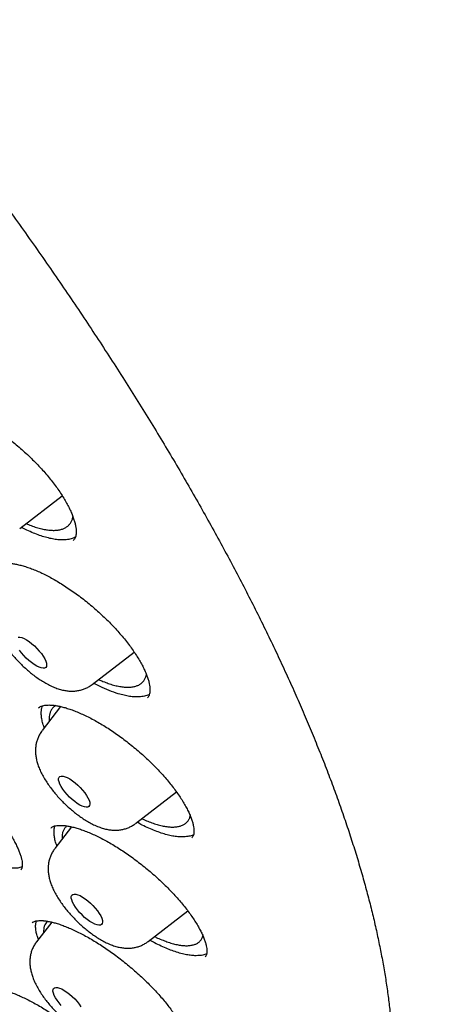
# Model space of a CAD drawing. Header units: millimetres. Extents: x 8 to 806, y 12 to 1720.
# Tile 29 of 128: x 634 to 642, y 630 to 649. Entities that reach past the tile are written whole.
import ezdxf

# ---------------------------------------------------------------- set-up
doc = ezdxf.new("R2010")
doc.units = ezdxf.units.MM

msp = doc.modelspace()

# ---------------------------------------------------------------- linework, layer by layer
at = {"color": 7, "linetype": 'Continuous', "lineweight": 30}
for p, q in [((633.738, 639.309), (634.55, 639.935)), ((635.122, 636.326), (635.924, 636.945)), ((634.518, 635.905), (634.165, 635.444)), ((635.948, 633.667), (636.732, 634.272)), ((634.726, 633.605), (634.407, 633.188)), ((636.19, 631.41), (636.948, 631.996)), ((634.348, 631.782), (634.057, 631.403))]:
    msp.add_line(p, q, dxfattribs=at)
at = {"color": 7, "linetype": 'Continuous', "lineweight": 30, "flags": 128}
for points in [[(633.706, 637.234), (633.738, 637.233), (633.776, 637.223), (633.82, 637.205), (633.867, 637.179), (633.917, 637.146), (633.967, 637.107), (634.018, 637.064), (634.066, 637.016), (634.111, 636.966), (634.152, 636.916), (634.187, 636.866), (634.215, 636.818), (634.236, 636.773)], [(634.236, 636.773), (634.248, 636.733), (634.252, 636.699), (634.248, 636.672), (634.234, 636.652), (634.213, 636.641), (634.185, 636.638), (634.149, 636.644), (634.108, 636.658), (634.063, 636.68), (634.014, 636.709), (633.964, 636.745), (633.913, 636.787), (633.863, 636.833), (633.816, 636.881), (633.773, 636.932), (633.735, 636.982)], [(635.074, 634.073), (635.078, 634.039), (635.073, 634.012), (635.06, 633.992), (635.038, 633.981), (635.009, 633.978), (634.974, 633.984), (634.933, 633.999), (634.887, 634.021), (634.838, 634.05), (634.788, 634.087), (634.737, 634.128), (634.688, 634.174), (634.641, 634.223), (634.598, 634.273), (634.56, 634.324), (634.529, 634.373), (634.504, 634.419), (634.488, 634.462), (634.48, 634.499), (634.481, 634.529), (634.49, 634.552), (634.507, 634.568), (634.532, 634.575), (634.565, 634.573), (634.603, 634.563), (634.647, 634.545), (634.694, 634.519), (634.744, 634.486), (634.795, 634.447), (634.845, 634.403), (634.893, 634.355), (634.938, 634.305), (634.979, 634.255), (635.013, 634.205), (635.041, 634.157), (635.062, 634.112), (635.074, 634.073)], [(635.32, 631.781), (635.315, 631.755), (635.301, 631.735), (635.279, 631.724), (635.25, 631.722), (635.215, 631.728), (635.173, 631.743), (635.128, 631.765), (635.079, 631.795), (635.028, 631.831), (634.978, 631.873), (634.928, 631.919), (634.881, 631.968), (634.839, 632.019), (634.801, 632.069), (634.77, 632.118), (634.746, 632.164), (634.73, 632.206), (634.722, 632.243), (634.723, 632.274), (634.732, 632.297), (634.75, 632.312), (634.775, 632.319), (634.808, 632.317), (634.846, 632.306), (634.89, 632.288), (634.937, 632.261), (634.987, 632.228), (635.038, 632.189), (635.088, 632.145), (635.136, 632.097), (635.181, 632.048), (635.222, 631.997), (635.256, 631.947), (635.284, 631.899), (635.304, 631.855), (635.316, 631.815), (635.32, 631.781)], [(634.531, 630.185), (634.488, 630.235), (634.451, 630.286), (634.42, 630.335), (634.396, 630.381), (634.38, 630.423), (634.373, 630.46), (634.374, 630.49), (634.383, 630.513), (634.401, 630.528), (634.427, 630.534), (634.459, 630.532), (634.498, 630.521), (634.542, 630.503), (634.589, 630.476), (634.639, 630.443), (634.69, 630.403), (634.74, 630.359), (634.789, 630.312), (634.833, 630.262), (634.874, 630.211), (634.908, 630.161)]]:
    msp.add_lwpolyline(points, dxfattribs=at)
at = {"color": 7, "linetype": 'Continuous', "lineweight": 30}
for points, knots in [([(592.506, 673.894), (592.472, 673.862), (592.409, 673.801), (592.328, 673.719), (592.263, 673.65), (592.214, 673.597), (592.169, 673.548), (592.126, 673.498), (592.079, 673.444), (592.03, 673.386), (591.977, 673.32), (591.923, 673.252), (591.872, 673.186), (591.827, 673.125), (591.779, 673.058), (591.723, 672.978), (591.659, 672.883), (591.592, 672.778), (591.525, 672.666), (591.458, 672.551), (591.396, 672.436), (591.338, 672.322), (591.284, 672.211), (591.234, 672.104), (591.19, 672.002), (591.15, 671.907), (591.115, 671.818), (591.082, 671.731), (591.05, 671.642), (591.017, 671.544), (590.982, 671.438), (590.948, 671.324), (590.912, 671.2), (590.878, 671.07), (590.846, 670.938), (590.818, 670.808), (590.793, 670.684), (590.771, 670.565), (590.753, 670.458), (590.737, 670.36), (590.724, 670.268), (590.712, 670.172), (590.699, 670.06), (590.685, 669.932), (590.673, 669.792), (590.663, 669.648), (590.653, 669.451), (590.645, 669.202), (590.645, 668.903), (590.653, 668.612), (590.669, 668.322), (590.69, 668.049), (590.715, 667.791), (590.743, 667.55), (590.776, 667.304), (590.815, 667.043), (590.86, 666.782), (590.907, 666.527), (590.955, 666.291), (591.004, 666.064), (591.053, 665.848), (591.101, 665.645), (591.149, 665.455), (591.195, 665.278), (591.243, 665.103), (591.294, 664.917), (591.349, 664.726), (591.407, 664.532), (591.467, 664.338), (591.531, 664.134), (591.6, 663.923), (591.693, 663.649), (591.813, 663.306), (591.929, 662.989), (592.016, 662.76), (592.066, 662.63), (592.113, 662.509), (592.155, 662.403), (592.192, 662.311), (592.223, 662.234), (592.248, 662.172), (592.267, 662.125), (592.282, 662.087), (592.3, 662.044), (592.327, 661.979), (592.365, 661.887), (592.418, 661.76), (592.483, 661.606), (592.557, 661.434), (592.633, 661.26), (592.709, 661.089), (592.785, 660.92), (592.875, 660.722), (592.979, 660.496), (593.099, 660.242), (593.233, 659.963), (593.388, 659.647), (593.568, 659.287), (593.765, 658.903), (593.98, 658.492), (594.173, 658.134), (594.335, 657.836), (594.461, 657.61), (594.585, 657.388), (594.703, 657.18), (594.813, 656.988), (594.914, 656.814), (595.005, 656.657), (595.09, 656.512), (595.167, 656.382), (595.235, 656.267), (595.29, 656.174), (595.335, 656.099), (595.375, 656.034), (595.415, 655.966), (595.472, 655.872), (595.55, 655.744), (595.653, 655.575), (595.776, 655.376), (595.911, 655.158), (596.057, 654.926), (596.212, 654.683), (596.378, 654.423), (596.552, 654.155), (596.728, 653.886), (596.984, 653.499), (597.324, 652.994), (597.778, 652.334), (598.266, 651.643), (598.788, 650.922), (599.355, 650.157), (599.971, 649.347), (600.639, 648.491), (601.317, 647.644), (602.005, 646.806), (602.702, 645.977), (603.406, 645.159), (604.142, 644.323), (604.912, 643.47), (605.719, 642.597), (606.539, 641.731), (607.371, 640.873), (608.199, 640.04), (609.022, 639.231), (609.838, 638.447), (610.66, 637.674), (611.489, 636.912), (612.324, 636.162), (613.124, 635.461), (613.89, 634.803), (614.627, 634.184), (615.377, 633.567), (616.141, 632.953), (616.919, 632.342), (617.709, 631.736), (618.505, 631.14), (619.299, 630.561), (620.081, 630.006), (620.848, 629.475), (621.569, 628.991), (622.245, 628.548), (622.751, 628.224), (623.121, 627.993), (623.35, 627.85), (623.562, 627.72), (623.763, 627.597), (623.95, 627.484), (624.12, 627.382), (624.246, 627.307), (624.337, 627.253), (624.405, 627.213), (624.479, 627.169), (624.569, 627.117), (624.682, 627.051), (624.819, 626.971), (624.979, 626.879), (625.162, 626.775), (625.367, 626.659), (625.595, 626.531), (625.929, 626.347), (626.351, 626.119), (626.842, 625.86), (627.306, 625.623), (627.742, 625.407), (628.15, 625.209), (628.508, 625.041), (628.82, 624.898), (629.086, 624.778), (629.33, 624.671), (629.55, 624.576), (629.745, 624.493), (629.911, 624.424), (630.049, 624.367), (630.164, 624.319), (630.256, 624.283), (630.334, 624.251), (630.41, 624.221), (630.504, 624.184), (630.617, 624.14), (630.743, 624.091), (630.882, 624.038), (631.029, 623.983), (631.181, 623.927), (631.329, 623.874), (631.471, 623.823), (631.606, 623.776), (631.767, 623.721), (631.947, 623.66), (632.143, 623.596), (632.311, 623.542), (632.455, 623.497), (632.578, 623.46), (632.691, 623.426), (632.8, 623.394), (632.904, 623.364), (633.008, 623.334), (633.11, 623.306), (633.216, 623.277), (633.327, 623.247), (633.451, 623.215), (633.59, 623.179), (633.744, 623.141), (633.934, 623.096), (634.155, 623.046), (634.401, 622.994), (634.644, 622.946), (634.857, 622.908), (635.041, 622.877), (635.196, 622.852), (635.343, 622.831), (635.475, 622.812), (635.589, 622.798), (635.678, 622.787), (635.745, 622.779), (635.801, 622.773), (635.863, 622.766), (635.94, 622.758), (636.031, 622.75), (636.134, 622.74), (636.272, 622.729), (636.431, 622.719), (636.602, 622.71), (636.752, 622.704), (636.875, 622.701), (636.971, 622.699), (637.047, 622.699), (637.119, 622.698), (637.197, 622.699), (637.288, 622.7), (637.393, 622.702), (637.509, 622.706), (637.633, 622.712), (637.76, 622.72), (637.887, 622.729), (638.036, 622.742), (638.206, 622.76), (638.392, 622.785), (638.571, 622.812), (638.745, 622.843), (638.918, 622.878), (639.088, 622.917), (639.251, 622.958), (639.386, 622.996), (639.498, 623.029), (639.594, 623.06), (639.697, 623.094), (639.805, 623.133), (639.911, 623.173), (640.009, 623.212), (640.097, 623.249), (640.181, 623.285), (640.259, 623.321), (640.337, 623.358), (640.415, 623.396), (640.496, 623.438), (640.575, 623.48), (640.653, 623.523), (640.731, 623.568), (640.815, 623.618), (640.897, 623.669), (640.971, 623.716), (641.031, 623.757), (641.082, 623.791), (641.127, 623.823), (641.173, 623.856), (641.229, 623.897), (641.292, 623.944), (641.36, 623.997), (641.424, 624.048), (641.485, 624.099), (641.546, 624.15), (641.61, 624.206), (641.677, 624.266), (641.746, 624.331), (641.815, 624.397), (641.893, 624.475), (641.953, 624.537), (641.981, 624.567)], [0, 0, 0, 0, 0.002468, 0.004603, 0.006406, 0.007889, 0.009177, 0.01063, 0.011877, 0.013291, 0.015066, 0.016885, 0.018554, 0.020075, 0.021532, 0.023674, 0.026014, 0.02865, 0.031449, 0.034228, 0.037044, 0.039676, 0.042368, 0.044886, 0.047227, 0.049401, 0.051427, 0.053306, 0.055289, 0.05746, 0.059834, 0.062335, 0.064948, 0.067936, 0.070723, 0.073378, 0.076184, 0.078511, 0.080792, 0.082789, 0.0845, 0.08638, 0.08861, 0.091214, 0.094041, 0.096848, 0.099631, 0.105494, 0.111075, 0.116389, 0.121578, 0.126805, 0.13104, 0.135219, 0.139353, 0.143756, 0.14852, 0.152511, 0.156437, 0.160138, 0.163616, 0.166869, 0.169881, 0.172649, 0.17525, 0.178124, 0.18134, 0.184108, 0.187087, 0.190204, 0.193379, 0.196612, 0.202519, 0.208611, 0.210564, 0.2125, 0.214245, 0.215775, 0.217091, 0.218191, 0.219077, 0.219749, 0.220206, 0.220677, 0.221624, 0.222943, 0.224635, 0.226994, 0.229463, 0.231891, 0.23428, 0.23663, 0.238939, 0.242489, 0.24594, 0.249388, 0.253922, 0.258763, 0.26391, 0.269365, 0.275125, 0.278066, 0.281081, 0.284018, 0.286726, 0.289206, 0.291456, 0.293478, 0.29527, 0.297039, 0.298509, 0.299681, 0.300621, 0.30138, 0.302197, 0.303223, 0.304974, 0.307119, 0.309659, 0.312594, 0.315393, 0.318476, 0.321823, 0.325212, 0.328582, 0.331932, 0.339753, 0.347465, 0.356505, 0.365392, 0.374127, 0.384747, 0.395231, 0.405621, 0.415916, 0.426117, 0.436224, 0.446238, 0.457205, 0.468172, 0.479138, 0.490104, 0.50107, 0.511454, 0.521839, 0.532224, 0.542609, 0.552995, 0.563381, 0.572294, 0.581332, 0.590529, 0.599883, 0.609397, 0.619069, 0.6289, 0.638663, 0.648316, 0.657804, 0.667126, 0.675192, 0.68313, 0.686214, 0.689163, 0.691845, 0.694257, 0.696817, 0.698983, 0.700757, 0.701653, 0.702495, 0.703361, 0.704497, 0.705954, 0.707712, 0.70977, 0.712129, 0.714789, 0.71775, 0.721007, 0.727831, 0.734332, 0.74051, 0.746365, 0.751896, 0.757103, 0.761027, 0.764738, 0.768146, 0.771221, 0.773964, 0.776374, 0.778221, 0.779829, 0.781309, 0.782116, 0.783193, 0.784542, 0.786161, 0.788052, 0.790006, 0.792185, 0.794455, 0.796633, 0.79872, 0.800713, 0.802615, 0.80586, 0.808793, 0.811416, 0.813494, 0.815327, 0.81704, 0.818702, 0.820311, 0.821868, 0.823507, 0.825086, 0.826783, 0.828727, 0.830918, 0.833356, 0.83604, 0.840024, 0.844023, 0.848013, 0.851992, 0.85464, 0.857283, 0.859841, 0.862111, 0.864082, 0.865753, 0.866711, 0.867578, 0.868654, 0.86999, 0.871587, 0.873445, 0.875483, 0.878927, 0.882023, 0.88477, 0.887158, 0.888766, 0.890138, 0.891363, 0.8928, 0.894522, 0.896503, 0.898742, 0.901182, 0.903646, 0.90612, 0.908605, 0.912504, 0.916264, 0.919843, 0.923436, 0.927069, 0.930677, 0.934233, 0.937549, 0.939501, 0.941561, 0.943845, 0.946353, 0.948836, 0.951054, 0.953054, 0.954924, 0.956804, 0.958531, 0.960389, 0.962359, 0.964264, 0.966066, 0.967882, 0.969915, 0.972169, 0.973914, 0.97543, 0.9767, 0.977728, 0.978822, 0.980143, 0.981948, 0.983695, 0.985321, 0.986848, 0.988422, 0.990035, 0.991833, 0.993882, 0.996091, 0.998133, 1, 1, 1, 1]), ([(593.379, 671.669), (593.419, 671.705), (593.507, 671.782), (593.652, 671.893), (593.81, 672.003), (593.975, 672.106), (594.147, 672.202), (594.326, 672.291), (594.511, 672.373), (594.703, 672.447), (594.901, 672.514), (595.105, 672.574), (595.316, 672.627), (595.533, 672.673), (595.757, 672.711), (595.986, 672.742), (596.222, 672.766), (596.464, 672.783), (596.712, 672.793), (596.966, 672.795), (597.226, 672.79), (597.491, 672.778), (597.763, 672.759), (598.04, 672.732), (598.323, 672.699), (598.612, 672.658), (598.906, 672.609), (599.205, 672.554), (599.51, 672.491), (599.82, 672.421), (600.135, 672.344), (600.456, 672.259), (600.781, 672.168), (601.111, 672.069), (601.445, 671.963), (601.785, 671.85), (602.128, 671.73), (602.477, 671.603), (602.829, 671.468), (603.186, 671.327), (603.546, 671.179), (603.911, 671.024), (604.28, 670.862), (604.652, 670.693), (605.028, 670.518), (605.407, 670.336), (605.79, 670.147), (606.176, 669.951), (606.565, 669.749), (606.958, 669.541), (607.353, 669.326), (607.75, 669.104), (608.151, 668.877), (608.554, 668.643), (608.959, 668.403), (609.367, 668.157), (609.777, 667.905), (610.189, 667.647), (610.603, 667.383), (611.018, 667.113), (611.435, 666.838), (611.854, 666.557), (612.274, 666.271), (612.695, 665.979), (613.118, 665.681), (613.541, 665.379), (613.965, 665.071), (614.39, 664.758), (614.816, 664.441), (615.242, 664.118), (615.669, 663.791), (616.095, 663.459), (616.522, 663.122), (616.949, 662.781), (617.375, 662.435), (617.802, 662.085), (618.227, 661.731), (618.653, 661.373), (619.077, 661.011), (619.501, 660.645), (619.924, 660.276), (620.345, 659.902), (620.766, 659.526), (621.185, 659.145), (621.603, 658.762), (622.019, 658.375), (622.433, 657.986), (622.845, 657.593), (623.256, 657.198), (623.664, 656.8), (624.071, 656.399), (624.475, 655.996), (624.876, 655.591), (625.275, 655.183), (625.671, 654.773), (626.064, 654.362), (626.455, 653.948), (626.842, 653.533), (627.226, 653.116), (627.607, 652.698), (627.984, 652.279), (628.358, 651.858), (628.728, 651.436), (629.095, 651.013), (629.458, 650.59), (629.816, 650.166), (630.171, 649.741), (630.521, 649.316), (630.867, 648.89), (631.209, 648.465), (631.546, 648.039), (631.878, 647.613), (632.206, 647.188), (632.529, 646.763), (632.847, 646.339), (633.161, 645.915), (633.469, 645.492), (633.771, 645.069), (634.069, 644.648), (634.361, 644.228), (634.648, 643.809), (634.929, 643.392), (635.204, 642.976), (635.474, 642.561), (635.738, 642.149), (635.996, 641.738), (636.249, 641.33), (636.495, 640.923), (636.735, 640.519), (636.969, 640.117), (637.196, 639.718), (637.417, 639.321), (637.632, 638.927), (637.841, 638.537), (638.043, 638.149), (638.238, 637.764), (638.427, 637.382), (638.609, 637.004), (638.784, 636.63), (638.953, 636.259), (639.114, 635.891), (639.269, 635.528), (639.417, 635.168), (639.558, 634.813), (639.692, 634.462), (639.819, 634.115), (639.938, 633.772), (640.051, 633.434), (640.157, 633.101), (640.255, 632.772), (640.346, 632.448), (640.43, 632.129), (640.507, 631.816), (640.576, 631.507), (640.638, 631.203), (640.693, 630.905), (640.741, 630.613), (640.781, 630.325), (640.815, 630.044), (640.84, 629.768), (640.859, 629.498), (640.87, 629.233), (640.875, 628.975), (640.871, 628.722), (640.861, 628.476), (640.843, 628.236), (640.819, 628.002), (640.787, 627.774), (640.748, 627.552), (640.702, 627.337), (640.648, 627.128), (640.588, 626.925), (640.52, 626.729), (640.445, 626.539), (640.364, 626.356), (640.274, 626.179), (640.178, 626.008), (640.075, 625.845), (639.964, 625.688), (639.856, 625.548), (639.782, 625.464), (639.749, 625.428)], [0, 0, 0, 0, 0.004838, 0.010562, 0.016278, 0.021985, 0.027682, 0.033366, 0.039037, 0.044696, 0.050341, 0.055975, 0.061598, 0.067211, 0.072816, 0.078413, 0.084004, 0.08959, 0.095172, 0.10075, 0.106326, 0.1119, 0.117473, 0.123045, 0.128616, 0.134187, 0.139758, 0.14533, 0.150902, 0.156475, 0.162048, 0.167622, 0.173197, 0.178774, 0.18435, 0.189928, 0.195507, 0.201087, 0.206668, 0.212249, 0.217832, 0.223415, 0.228999, 0.234584, 0.24017, 0.245757, 0.251344, 0.256932, 0.26252, 0.26811, 0.273699, 0.27929, 0.284881, 0.290472, 0.296064, 0.301656, 0.307249, 0.312842, 0.318436, 0.32403, 0.329624, 0.335219, 0.340814, 0.346409, 0.352005, 0.357601, 0.363197, 0.368793, 0.37439, 0.379986, 0.385583, 0.391181, 0.396778, 0.402376, 0.407973, 0.413571, 0.419169, 0.424767, 0.430366, 0.435964, 0.441562, 0.447161, 0.45276, 0.458358, 0.463957, 0.469556, 0.475155, 0.480754, 0.486352, 0.491951, 0.49755, 0.503149, 0.508748, 0.514347, 0.519946, 0.525545, 0.531144, 0.536743, 0.542342, 0.547941, 0.553539, 0.559138, 0.564736, 0.570335, 0.575933, 0.581531, 0.58713, 0.592728, 0.598325, 0.603923, 0.609521, 0.615118, 0.620715, 0.626312, 0.631909, 0.637506, 0.643102, 0.648698, 0.654294, 0.65989, 0.665485, 0.67108, 0.676675, 0.682269, 0.687863, 0.693457, 0.69905, 0.704643, 0.710235, 0.715827, 0.721419, 0.72701, 0.7326, 0.73819, 0.743779, 0.749368, 0.754956, 0.760543, 0.76613, 0.771716, 0.777301, 0.782885, 0.788469, 0.794052, 0.799633, 0.805214, 0.810794, 0.816373, 0.821951, 0.827528, 0.833104, 0.838679, 0.844253, 0.849827, 0.855399, 0.860971, 0.866542, 0.872112, 0.877683, 0.883253, 0.888823, 0.894394, 0.899966, 0.905539, 0.911115, 0.916692, 0.922274, 0.92786, 0.933451, 0.939048, 0.944653, 0.950267, 0.955891, 0.961526, 0.967173, 0.972833, 0.978506, 0.984191, 0.989889, 0.995598, 1, 1, 1, 1]), ([(593.307, 671.242), (593.275, 671.205), (593.198, 671.119), (593.087, 670.975), (592.971, 670.811), (592.862, 670.64), (592.76, 670.462), (592.666, 670.278), (592.579, 670.086), (592.499, 669.888), (592.427, 669.684), (592.362, 669.473), (592.304, 669.255), (592.254, 669.031), (592.212, 668.8), (592.177, 668.563), (592.15, 668.32), (592.13, 668.071), (592.118, 667.816), (592.113, 667.555), (592.116, 667.288), (592.127, 667.015), (592.145, 666.737), (592.171, 666.454), (592.204, 666.164), (592.245, 665.87), (592.293, 665.57), (592.349, 665.266), (592.413, 664.956), (592.483, 664.641), (592.561, 664.322), (592.647, 663.998), (592.739, 663.669), (592.839, 663.335), (592.947, 662.997), (593.061, 662.655), (593.183, 662.309), (593.311, 661.958), (593.447, 661.604), (593.59, 661.245), (593.74, 660.883), (593.897, 660.516), (594.06, 660.147), (594.231, 659.773), (594.408, 659.397), (594.592, 659.017), (594.783, 658.634), (594.98, 658.247), (595.184, 657.858), (595.394, 657.466), (595.611, 657.072), (595.834, 656.674), (596.063, 656.275), (596.298, 655.872), (596.54, 655.468), (596.788, 655.062), (597.041, 654.653), (597.301, 654.243), (597.566, 653.83), (597.838, 653.417), (598.114, 653.001), (598.397, 652.585), (598.685, 652.167), (598.978, 651.748), (599.277, 651.328), (599.58, 650.907), (599.889, 650.485), (600.203, 650.063), (600.522, 649.64), (600.846, 649.217), (601.175, 648.793), (601.508, 648.37), (601.846, 647.946), (602.188, 647.523), (602.534, 647.1), (602.885, 646.677), (603.24, 646.255), (603.599, 645.834), (603.961, 645.413), (604.328, 644.993), (604.698, 644.574), (605.072, 644.157), (605.449, 643.74), (605.83, 643.326), (606.214, 642.912), (606.601, 642.501), (606.991, 642.091), (607.383, 641.683), (607.779, 641.277), (608.177, 640.873), (608.578, 640.472), (608.981, 640.073), (609.386, 639.676), (609.794, 639.283), (610.203, 638.892), (610.615, 638.503), (611.028, 638.118), (611.443, 637.736), (611.859, 637.358), (612.277, 636.982), (612.696, 636.61), (613.116, 636.242), (613.537, 635.878), (613.959, 635.517), (614.382, 635.16), (614.805, 634.807), (615.229, 634.459), (615.654, 634.114), (616.078, 633.774), (616.503, 633.438), (616.927, 633.107), (617.352, 632.781), (617.776, 632.459), (618.2, 632.143), (618.623, 631.831), (619.045, 631.524), (619.467, 631.223), (619.888, 630.926), (620.308, 630.635), (620.726, 630.349), (621.144, 630.069), (621.56, 629.795), (621.974, 629.526), (622.387, 629.263), (622.798, 629.006), (623.207, 628.754), (623.614, 628.509), (624.018, 628.269), (624.421, 628.036), (624.821, 627.809), (625.218, 627.589), (625.613, 627.374), (626.006, 627.166), (626.395, 626.965), (626.781, 626.77), (627.164, 626.582), (627.544, 626.4), (627.921, 626.225), (628.294, 626.057), (628.664, 625.896), (629.03, 625.741), (629.392, 625.594), (629.75, 625.453), (630.105, 625.32), (630.455, 625.193), (630.801, 625.074), (631.143, 624.962), (631.48, 624.857), (631.813, 624.759), (632.142, 624.669), (632.465, 624.585), (632.784, 624.509), (633.098, 624.441), (633.408, 624.38), (633.712, 624.326), (634.011, 624.28), (634.304, 624.241), (634.593, 624.21), (634.876, 624.186), (635.153, 624.17), (635.425, 624.162), (635.692, 624.161), (635.952, 624.167), (636.207, 624.181), (636.455, 624.203), (636.698, 624.233), (636.934, 624.27), (637.164, 624.314), (637.388, 624.367), (637.605, 624.426), (637.816, 624.494), (638.02, 624.568), (638.217, 624.65), (638.407, 624.74), (638.591, 624.837), (638.768, 624.941), (638.938, 625.052), (639.1, 625.17), (639.236, 625.278), (639.314, 625.349), (639.344, 625.376)], [0, 0, 0, 0, 0.00406, 0.009581, 0.015107, 0.020639, 0.026179, 0.031728, 0.037287, 0.042858, 0.04844, 0.054034, 0.059638, 0.065252, 0.070876, 0.076509, 0.082148, 0.087794, 0.093446, 0.099102, 0.104761, 0.110423, 0.116088, 0.121754, 0.12742, 0.133088, 0.138755, 0.144423, 0.15009, 0.155756, 0.161422, 0.167087, 0.172751, 0.178414, 0.184076, 0.189737, 0.195398, 0.201057, 0.206715, 0.212373, 0.218029, 0.223685, 0.22934, 0.234994, 0.240647, 0.246299, 0.251951, 0.257602, 0.263252, 0.268902, 0.274551, 0.280199, 0.285847, 0.291495, 0.297142, 0.302788, 0.308434, 0.31408, 0.319725, 0.32537, 0.331014, 0.336659, 0.342302, 0.347946, 0.353589, 0.359232, 0.364875, 0.370517, 0.376159, 0.381801, 0.387443, 0.393085, 0.398726, 0.404367, 0.410008, 0.415649, 0.42129, 0.426931, 0.432571, 0.438212, 0.443852, 0.449492, 0.455133, 0.460773, 0.466413, 0.472053, 0.477693, 0.483333, 0.488973, 0.494613, 0.500252, 0.505892, 0.511532, 0.517172, 0.522812, 0.528452, 0.534092, 0.539732, 0.545372, 0.551012, 0.556652, 0.562293, 0.567933, 0.573573, 0.579214, 0.584855, 0.590495, 0.596136, 0.601777, 0.607419, 0.61306, 0.618702, 0.624343, 0.629985, 0.635628, 0.64127, 0.646913, 0.652556, 0.658199, 0.663842, 0.669486, 0.67513, 0.680774, 0.686419, 0.692064, 0.69771, 0.703356, 0.709002, 0.714649, 0.720296, 0.725944, 0.731593, 0.737242, 0.742891, 0.748542, 0.754192, 0.759844, 0.765496, 0.771149, 0.776803, 0.782458, 0.788113, 0.793769, 0.799427, 0.805085, 0.810744, 0.816404, 0.822065, 0.827727, 0.833391, 0.839055, 0.84472, 0.850386, 0.856052, 0.86172, 0.867388, 0.873056, 0.878725, 0.884393, 0.890061, 0.895728, 0.901393, 0.907056, 0.912716, 0.918373, 0.924025, 0.929671, 0.935311, 0.940943, 0.946567, 0.952181, 0.957784, 0.963377, 0.968958, 0.974527, 0.980086, 0.985634, 0.991172, 0.996703, 1, 1, 1, 1]), ([(632.058, 641.687), (632.068, 641.688), (632.096, 641.69), (632.147, 641.689), (632.215, 641.682), (632.29, 641.67), (632.371, 641.651), (632.459, 641.626), (632.552, 641.595), (632.65, 641.557), (632.752, 641.512), (632.856, 641.462), (632.963, 641.405), (633.072, 641.343), (633.18, 641.276), (633.289, 641.203), (633.398, 641.126), (633.508, 641.044), (633.617, 640.957), (633.725, 640.866), (633.832, 640.772), (633.935, 640.675), (634.034, 640.577), (634.129, 640.478), (634.218, 640.379), (634.301, 640.28), (634.379, 640.182), (634.452, 640.084), (634.519, 639.987), (634.58, 639.89), (634.634, 639.796), (634.682, 639.705), (634.722, 639.618), (634.755, 639.536), (634.781, 639.459), (634.799, 639.389), (634.811, 639.326), (634.816, 639.271), (634.816, 639.222), (634.811, 639.18), (634.802, 639.145), (634.789, 639.115), (634.776, 639.094), (634.765, 639.084), (634.761, 639.08)], [0, 0, 0, 0, 0.0124479, 0.0351731, 0.0580567, 0.0812447, 0.1047778, 0.1286437, 0.1527973, 0.1771747, 0.2017023, 0.2263045, 0.2508953, 0.2754062, 0.2997842, 0.3239719, 0.3483756, 0.3731093, 0.3981032, 0.4232752, 0.4485343, 0.4737666, 0.4988633, 0.5237387, 0.5483203, 0.5725599, 0.5966445, 0.6209778, 0.6454659, 0.6700518, 0.6946601, 0.719189, 0.7435538, 0.7676727, 0.7914755, 0.8149129, 0.83797, 0.860673, 0.8836291, 0.9069906, 0.9310733, 0.956541, 0.9846717, 1, 1, 1, 1]), ([(633.862, 639.404), (633.877, 639.398), (633.927, 639.376), (634.01, 639.345), (634.111, 639.314), (634.205, 639.292), (634.294, 639.278), (634.376, 639.273), (634.453, 639.276), (634.522, 639.288), (634.583, 639.309), (634.635, 639.338), (634.679, 639.376), (634.714, 639.421), (634.739, 639.474), (634.752, 639.513), (634.754, 639.536), (634.754, 639.536)], [0, 0, 0, 0, 0.030517, 0.104951, 0.179386, 0.255174, 0.328316, 0.401966, 0.477219, 0.553025, 0.626155, 0.700594, 0.775033, 0.850827, 0.923921, 0.998324, 1, 1, 1, 1]), ([(634.623, 639.094), (634.595, 639.093), (634.538, 639.089), (634.443, 639.097), (634.34, 639.114), (634.231, 639.141), (634.117, 639.177), (633.998, 639.222), (633.882, 639.274), (633.804, 639.314), (633.768, 639.332)], [0, 0, 0, 0, 0.125354, 0.251585, 0.380537, 0.51042, 0.636148, 0.762773, 0.892171, 1, 1, 1, 1]), ([(634.799, 639.142), (634.774, 639.131), (634.722, 639.107), (634.657, 639.099), (634.623, 639.094)], [0, 0, 0, 0, 0.480814, 1, 1, 1, 1]), ([(633.274, 638.588), (633.28, 638.594), (633.292, 638.605), (633.317, 638.619), (633.348, 638.631), (633.389, 638.64), (633.439, 638.646), (633.497, 638.647), (633.563, 638.643), (633.636, 638.633), (633.716, 638.617), (633.802, 638.595), (633.893, 638.566), (633.988, 638.532), (634.087, 638.491), (634.188, 638.444), (634.292, 638.391), (634.399, 638.332), (634.508, 638.267), (634.619, 638.197), (634.732, 638.121), (634.844, 638.041), (634.956, 637.956), (635.066, 637.868), (635.173, 637.777), (635.277, 637.684), (635.378, 637.589), (635.474, 637.493), (635.566, 637.396), (635.654, 637.297), (635.737, 637.198), (635.815, 637.099), (635.887, 637.001), (635.953, 636.905), (636.012, 636.811), (636.064, 636.72), (636.109, 636.634), (636.146, 636.552), (636.175, 636.476), (636.198, 636.405), (636.213, 636.34), (636.223, 636.281), (636.226, 636.229), (636.224, 636.184), (636.217, 636.147), (636.208, 636.117), (636.195, 636.093), (636.186, 636.079), (636.178, 636.073), (636.178, 636.073)], [0, 0, 0, 0, 0.025386, 0.0466608, 0.0664829, 0.0875495, 0.1082368, 0.1289186, 0.149766, 0.1708515, 0.1921634, 0.2136455, 0.2352207, 0.2567952, 0.2782786, 0.2996323, 0.3208415, 0.34244, 0.364313, 0.3864095, 0.408671, 0.4310347, 0.4534367, 0.475796, 0.4980599, 0.5201869, 0.5421483, 0.5639227, 0.5857703, 0.6077297, 0.6297737, 0.6518652, 0.6739471, 0.6959606, 0.7178493, 0.7395578, 0.7610349, 0.7822376, 0.8031183, 0.8237919, 0.8445284, 0.8652635, 0.8860214, 0.9068837, 0.9280429, 0.9498971, 0.9732568, 0.9998592, 1, 1, 1, 1]), ([(633.34, 638.102), (633.333, 638.094), (633.311, 638.067), (633.281, 638.014), (633.252, 637.948), (633.231, 637.878), (633.217, 637.808), (633.212, 637.736), (633.214, 637.663), (633.224, 637.587), (633.241, 637.508), (633.268, 637.425), (633.304, 637.337), (633.349, 637.247), (633.402, 637.156), (633.46, 637.068), (633.522, 636.983), (633.589, 636.901), (633.658, 636.822), (633.731, 636.745), (633.806, 636.672), (633.884, 636.602), (633.964, 636.535), (634.047, 636.472), (634.131, 636.414), (634.218, 636.36), (634.309, 636.311), (634.4, 636.269), (634.491, 636.237), (634.576, 636.215), (634.657, 636.202), (634.735, 636.198), (634.81, 636.202), (634.883, 636.214), (634.953, 636.234), (635.02, 636.262), (635.077, 636.293), (635.108, 636.317), (635.121, 636.327)], [0, 0, 0, 0, 0.009957, 0.03334, 0.056485, 0.079577, 0.102835, 0.126533, 0.151032, 0.176808, 0.204461, 0.234609, 0.267453, 0.302024, 0.336118, 0.369087, 0.40106, 0.432315, 0.463101, 0.493621, 0.524048, 0.554528, 0.585186, 0.616203, 0.647801, 0.680267, 0.71398, 0.749387, 0.782583, 0.813128, 0.841074, 0.867146, 0.891957, 0.915935, 0.939369, 0.962454, 0.985325, 1, 1, 1, 1]), ([(635.245, 636.421), (635.273, 636.409), (635.336, 636.38), (635.431, 636.345), (635.531, 636.314), (635.625, 636.292), (635.713, 636.279), (635.795, 636.273), (635.87, 636.276), (635.938, 636.288), (635.998, 636.309), (636.049, 636.337), (636.091, 636.374), (636.124, 636.419), (636.147, 636.467), (636.155, 636.502), (636.158, 636.517)], [0, 0, 0, 0, 0.057451, 0.130516, 0.204624, 0.279813, 0.352361, 0.425414, 0.500055, 0.575247, 0.648287, 0.721326, 0.79541, 0.870575, 0.943573, 1, 1, 1, 1]), ([(636.021, 636.089), (635.992, 636.089), (635.935, 636.088), (635.838, 636.098), (635.734, 636.118), (635.605, 636.152), (635.449, 636.208), (635.29, 636.277), (635.189, 636.33), (635.152, 636.35)], [0, 0, 0, 0, 0.124928, 0.250733, 0.37926, 0.508719, 0.697003, 0.888344, 1, 1, 1, 1]), ([(636.213, 636.135), (636.21, 636.133), (636.184, 636.118), (636.122, 636.1), (636.055, 636.093), (636.021, 636.089)], [0, 0, 0, 0, 0.049685, 0.522238, 1, 1, 1, 1]), ([(634.098, 635.879), (634.098, 635.879), (634.103, 635.886), (634.117, 635.895), (634.142, 635.909), (634.175, 635.921), (634.216, 635.93), (634.258, 635.934), (634.286, 635.934), (634.296, 635.935)], [0, 0, 0, 0, 0.011473, 0.217736, 0.397779, 0.565244, 0.74346, 0.913849, 1, 1, 1, 1]), ([(634.207, 635.499), (634.2, 635.517), (634.181, 635.569), (634.162, 635.646), (634.149, 635.731), (634.149, 635.808), (634.157, 635.871), (634.169, 635.906), (634.175, 635.92)], [0, 0, 0, 0, 0.110192, 0.299613, 0.491786, 0.677629, 0.864775, 1, 1, 1, 1]), ([(634.296, 635.935), (634.307, 635.934), (634.336, 635.934), (634.391, 635.929), (634.462, 635.918), (634.54, 635.901), (634.624, 635.878), (634.715, 635.848), (634.811, 635.812), (634.912, 635.769), (635.016, 635.721), (635.123, 635.666), (635.232, 635.606), (635.342, 635.541), (635.452, 635.471), (635.562, 635.397), (635.672, 635.318), (635.782, 635.234), (635.892, 635.147), (636.001, 635.055), (636.108, 634.961), (636.211, 634.865), (636.31, 634.768), (636.404, 634.67), (636.492, 634.573), (636.575, 634.477), (636.651, 634.381), (636.722, 634.287), (636.788, 634.193), (636.847, 634.101), (636.9, 634.011), (636.946, 633.925), (636.984, 633.843), (637.015, 633.767), (637.038, 633.697), (637.054, 633.634), (637.064, 633.579), (637.067, 633.531), (637.066, 633.491), (637.061, 633.457), (637.052, 633.431), (637.041, 633.41), (637.031, 633.399), (637.026, 633.393)], [0, 0, 0, 0, 0.012677, 0.035522, 0.058648, 0.082189, 0.106138, 0.130453, 0.155072, 0.179921, 0.204919, 0.229987, 0.255033, 0.27999, 0.304806, 0.329429, 0.354265, 0.379429, 0.404848, 0.430442, 0.456119, 0.481762, 0.507262, 0.532532, 0.557497, 0.582107, 0.606549, 0.63123, 0.656056, 0.680963, 0.705867, 0.730665, 0.755266, 0.779584, 0.803544, 0.827097, 0.850234, 0.873007, 0.896, 0.919611, 0.944282, 0.971153, 1, 1, 1, 1]), ([(634.425, 635.923), (634.417, 635.918), (634.393, 635.904), (634.361, 635.871), (634.332, 635.826), (634.311, 635.773), (634.302, 635.712), (634.299, 635.664), (634.303, 635.633), (634.304, 635.626)], [0, 0, 0, 0, 0.085828, 0.25742, 0.432743, 0.609355, 0.78098, 0.952605, 1, 1, 1, 1]), ([(634.165, 635.443), (634.156, 635.431), (634.132, 635.399), (634.101, 635.343), (634.073, 635.276), (634.053, 635.206), (634.042, 635.135), (634.038, 635.063), (634.041, 634.989), (634.052, 634.914), (634.071, 634.834), (634.099, 634.75), (634.137, 634.661), (634.184, 634.571), (634.238, 634.48), (634.297, 634.393), (634.36, 634.309), (634.427, 634.227), (634.497, 634.148), (634.57, 634.072), (634.646, 633.999), (634.724, 633.93), (634.805, 633.864), (634.887, 633.802), (634.972, 633.744), (635.06, 633.691), (635.151, 633.643), (635.243, 633.603), (635.333, 633.572), (635.418, 633.552), (635.498, 633.541), (635.575, 633.538), (635.65, 633.544), (635.723, 633.557), (635.792, 633.579), (635.859, 633.609), (635.911, 633.638), (635.938, 633.66), (635.946, 633.667)], [0, 0, 0, 0, 0.01412, 0.037448, 0.060568, 0.083673, 0.106989, 0.130802, 0.155493, 0.181562, 0.209624, 0.240269, 0.27354, 0.308169, 0.342072, 0.374842, 0.406665, 0.437818, 0.468542, 0.499034, 0.529461, 0.559961, 0.59067, 0.621774, 0.653506, 0.686167, 0.720152, 0.755907, 0.788674, 0.818665, 0.846189, 0.871974, 0.896594, 0.920447, 0.943801, 0.966835, 0.989676, 1, 1, 1, 1]), ([(631.059, 635.321), (631.07, 635.32), (631.1, 635.317), (631.156, 635.308), (631.229, 635.292), (631.308, 635.269), (631.394, 635.241), (631.486, 635.206), (631.582, 635.164), (631.684, 635.117), (631.788, 635.063), (631.895, 635.003), (632.004, 634.939), (632.113, 634.869), (632.222, 634.795), (632.331, 634.717), (632.44, 634.635), (632.549, 634.549), (632.658, 634.458), (632.765, 634.365), (632.869, 634.269), (632.97, 634.171), (633.067, 634.073), (633.159, 633.975), (633.245, 633.878), (633.325, 633.782), (633.399, 633.688), (633.468, 633.594), (633.53, 633.502), (633.587, 633.412), (633.637, 633.326), (633.68, 633.243), (633.715, 633.165), (633.743, 633.093), (633.764, 633.028), (633.778, 632.97), (633.785, 632.92), (633.787, 632.879), (633.785, 632.845), (633.78, 632.819), (633.772, 632.8), (633.765, 632.788), (633.759, 632.782), (633.756, 632.78)], [0, 0, 0, 0, 0.012868, 0.035909, 0.059298, 0.083163, 0.107467, 0.132154, 0.157152, 0.182378, 0.20775, 0.233185, 0.258589, 0.283896, 0.309053, 0.334019, 0.359198, 0.384703, 0.410463, 0.436395, 0.462408, 0.488384, 0.514212, 0.539805, 0.565086, 0.590002, 0.614744, 0.639726, 0.66484, 0.690025, 0.715181, 0.740209, 0.765011, 0.789493, 0.813576, 0.837204, 0.860371, 0.883146, 0.906103, 0.929813, 0.954865, 0.982959, 1, 1, 1, 1]), ([(636.846, 633.411), (636.817, 633.412), (636.758, 633.413), (636.66, 633.427), (636.554, 633.451), (636.442, 633.484), (636.326, 633.526), (636.205, 633.577), (636.089, 633.631), (636.012, 633.673), (635.979, 633.691)], [0, 0, 0, 0, 0.126478, 0.253846, 0.383983, 0.515068, 0.64143, 0.768692, 0.898737, 1, 1, 1, 1]), ([(636.069, 633.761), (636.073, 633.759), (636.112, 633.74), (636.184, 633.71), (636.287, 633.671), (636.386, 633.641), (636.48, 633.618), (636.567, 633.604), (636.648, 633.599), (636.722, 633.601), (636.788, 633.613), (636.846, 633.633), (636.895, 633.66), (636.937, 633.696), (636.968, 633.741), (636.987, 633.781), (636.993, 633.808), (636.994, 633.816)], [0, 0, 0, 0, 0.0062153, 0.0791344, 0.1525599, 0.2275828, 0.3031578, 0.3765828, 0.4500079, 0.5244825, 0.6000442, 0.6734324, 0.7468205, 0.821258, 0.8967822, 0.9701271, 1, 1, 1, 1]), ([(634.335, 633.584), (634.335, 633.584), (634.339, 633.589), (634.351, 633.598), (634.373, 633.61), (634.404, 633.621), (634.443, 633.629), (634.488, 633.633), (634.524, 633.632), (634.54, 633.632)], [0, 0, 0, 0, 0.018559, 0.208661, 0.37745, 0.534931, 0.702385, 0.863111, 1, 1, 1, 1]), ([(634.447, 633.24), (634.44, 633.257), (634.423, 633.306), (634.405, 633.38), (634.393, 633.462), (634.393, 633.535), (634.4, 633.588), (634.41, 633.615), (634.413, 633.622)], [0, 0, 0, 0, 0.112162, 0.31607, 0.522942, 0.722947, 0.924355, 1, 1, 1, 1]), ([(634.54, 633.632), (634.551, 633.631), (634.581, 633.63), (634.637, 633.623), (634.709, 633.61), (634.788, 633.59), (634.873, 633.565), (634.965, 633.533), (635.062, 633.494), (635.163, 633.45), (635.268, 633.399), (635.376, 633.343), (635.485, 633.281), (635.596, 633.214), (635.706, 633.143), (635.816, 633.068), (635.927, 632.988), (636.037, 632.904), (636.147, 632.816), (636.256, 632.724), (636.363, 632.63), (636.466, 632.534), (636.564, 632.437), (636.658, 632.34), (636.746, 632.244), (636.828, 632.148), (636.905, 632.054), (636.975, 631.961), (637.04, 631.869), (637.099, 631.779), (637.151, 631.691), (637.196, 631.608), (637.234, 631.529), (637.264, 631.455), (637.286, 631.388), (637.302, 631.328), (637.311, 631.276), (637.314, 631.232), (637.312, 631.196), (637.307, 631.167), (637.299, 631.144), (637.291, 631.128), (637.283, 631.12), (637.279, 631.117)], [0, 0, 0, 0, 0.012769, 0.035677, 0.05891, 0.082596, 0.106712, 0.131205, 0.156007, 0.18104, 0.206221, 0.231469, 0.256691, 0.28182, 0.306804, 0.331596, 0.356602, 0.381932, 0.407518, 0.433277, 0.459117, 0.484922, 0.510581, 0.536009, 0.561128, 0.585887, 0.610472, 0.635293, 0.660252, 0.685287, 0.710303, 0.735201, 0.759886, 0.784267, 0.808265, 0.831829, 0.854951, 0.87769, 0.900607, 0.924221, 0.949037, 0.976477, 1, 1, 1, 1]), ([(634.643, 633.621), (634.641, 633.62), (634.624, 633.609), (634.599, 633.581), (634.57, 633.537), (634.553, 633.484), (634.544, 633.429), (634.546, 633.389), (634.546, 633.37)], [0, 0, 0, 0, 0.029354, 0.227455, 0.429862, 0.633759, 0.831207, 1, 1, 1, 1]), ([(637.059, 633.453), (637.05, 633.449), (637.018, 633.433), (636.949, 633.416), (636.881, 633.413), (636.846, 633.411)], [0, 0, 0, 0, 0.142602, 0.568968, 1, 1, 1, 1]), ([(634.407, 633.186), (634.402, 633.18), (634.38, 633.154), (634.352, 633.103), (634.321, 633.037), (634.299, 632.968), (634.286, 632.897), (634.28, 632.826), (634.281, 632.752), (634.29, 632.677), (634.307, 632.599), (634.333, 632.516), (634.368, 632.428), (634.413, 632.338), (634.465, 632.247), (634.523, 632.159), (634.585, 632.074), (634.651, 631.992), (634.72, 631.912), (634.793, 631.835), (634.868, 631.762), (634.946, 631.691), (635.026, 631.624), (635.108, 631.561), (635.192, 631.502), (635.279, 631.448), (635.369, 631.398), (635.461, 631.356), (635.551, 631.323), (635.637, 631.3), (635.718, 631.287), (635.796, 631.282), (635.872, 631.285), (635.945, 631.296), (636.015, 631.316), (636.083, 631.343), (636.141, 631.375), (636.174, 631.4), (636.189, 631.411)], [0, 0, 0, 0, 0.008054, 0.031462, 0.054618, 0.077706, 0.100941, 0.124593, 0.149014, 0.17467, 0.202154, 0.232091, 0.264742, 0.299242, 0.333411, 0.366466, 0.398505, 0.429804, 0.460617, 0.49115, 0.521577, 0.552048, 0.582685, 0.613666, 0.645208, 0.677593, 0.711191, 0.746451, 0.779802, 0.810584, 0.838716, 0.864917, 0.889812, 0.913845, 0.937315, 0.960422, 0.983305, 1, 1, 1, 1]), ([(633.783, 632.841), (633.77, 632.835), (633.731, 632.82), (633.654, 632.809), (633.584, 632.811), (633.549, 632.812)], [0, 0, 0, 0, 0.218205, 0.606968, 1, 1, 1, 1]), ([(633.976, 631.77), (633.978, 631.772), (633.982, 631.777), (633.995, 631.785), (634.016, 631.795), (634.046, 631.804), (634.085, 631.81), (634.132, 631.812), (634.172, 631.811), (634.195, 631.809), (634.199, 631.809)], [0, 0, 0, 0, 0.075865, 0.240019, 0.390752, 0.533532, 0.685027, 0.832373, 0.969105, 1, 1, 1, 1]), ([(634.095, 631.452), (634.086, 631.475), (634.067, 631.529), (634.049, 631.606), (634.04, 631.683), (634.042, 631.75), (634.051, 631.787), (634.055, 631.804)], [0, 0, 0, 0, 0.168201, 0.38412, 0.603574, 0.815708, 1, 1, 1, 1]), ([(634.27, 631.798), (634.261, 631.79), (634.239, 631.769), (634.215, 631.728), (634.199, 631.677), (634.192, 631.628), (634.194, 631.595), (634.195, 631.582)], [0, 0, 0, 0, 0.179661, 0.411391, 0.644824, 0.870874, 1, 1, 1, 1]), ([(634.199, 631.809), (634.21, 631.807), (634.242, 631.804), (634.299, 631.794), (634.374, 631.777), (634.455, 631.754), (634.542, 631.725), (634.636, 631.689), (634.734, 631.647), (634.837, 631.599), (634.943, 631.545), (635.051, 631.486), (635.161, 631.421), (635.272, 631.352), (635.383, 631.279), (635.493, 631.201), (635.604, 631.12), (635.714, 631.034), (635.823, 630.945), (635.931, 630.852), (636.037, 630.757), (636.139, 630.661), (636.237, 630.564), (636.329, 630.468), (636.416, 630.372), (636.496, 630.278), (636.571, 630.185), (636.639, 630.094), (636.703, 630.004), (636.759, 629.916), (636.809, 629.831), (636.852, 629.751), (636.887, 629.675), (636.915, 629.605), (636.936, 629.542), (636.949, 629.487), (636.956, 629.44), (636.958, 629.401), (636.956, 629.37), (636.951, 629.347), (636.944, 629.33), (636.938, 629.321), (636.932, 629.316), (636.931, 629.314)], [0, 0, 0, 0, 0.01293, 0.036093, 0.059619, 0.083629, 0.108082, 0.132916, 0.158056, 0.183421, 0.208926, 0.234489, 0.260015, 0.285441, 0.310713, 0.335799, 0.3611, 0.386723, 0.412598, 0.438644, 0.464767, 0.490848, 0.516779, 0.542471, 0.567847, 0.592852, 0.617681, 0.642747, 0.667941, 0.693199, 0.718416, 0.743493, 0.768331, 0.792835, 0.816922, 0.840541, 0.863691, 0.886457, 0.909399, 0.933227, 0.958629, 0.987732, 1, 1, 1, 1]), ([(634.058, 631.402), (634.055, 631.399), (634.036, 631.376), (634.008, 631.33), (633.976, 631.264), (633.953, 631.195), (633.938, 631.125), (633.931, 631.053), (633.931, 630.98), (633.939, 630.906), (633.955, 630.828), (633.979, 630.746), (634.012, 630.659), (634.055, 630.569), (634.106, 630.478), (634.163, 630.389), (634.225, 630.304), (634.29, 630.221), (634.359, 630.141), (634.431, 630.064), (634.506, 629.989), (634.583, 629.918), (634.663, 629.851), (634.744, 629.787), (634.828, 629.727), (634.915, 629.672), (635.004, 629.622), (635.098, 629.577), (635.192, 629.542), (635.281, 629.517), (635.363, 629.503), (635.441, 629.498), (635.516, 629.5), (635.59, 629.511), (635.66, 629.529), (635.728, 629.556), (635.789, 629.588), (635.824, 629.615), (635.84, 629.627)], [0, 0, 0, 0, 0.004082, 0.027546, 0.050729, 0.073811, 0.097001, 0.120557, 0.144815, 0.17022, 0.197345, 0.226825, 0.259033, 0.293335, 0.327655, 0.360899, 0.393088, 0.424489, 0.455365, 0.485928, 0.516358, 0.546813, 0.577405, 0.608309, 0.639734, 0.671947, 0.705304, 0.740246, 0.77711, 0.808109, 0.836427, 0.862754, 0.887733, 0.91182, 0.935324, 0.958452, 0.981345, 1, 1, 1, 1]), ([(637.085, 631.14), (637.056, 631.142), (636.996, 631.145), (636.898, 631.163), (636.791, 631.189), (636.679, 631.225), (636.562, 631.269), (636.441, 631.323), (636.327, 631.378), (636.253, 631.419), (636.222, 631.436)], [0, 0, 0, 0, 0.127462, 0.255819, 0.386962, 0.519057, 0.646524, 0.774899, 0.90608, 1, 1, 1, 1]), ([(636.312, 631.505), (636.323, 631.5), (636.37, 631.477), (636.45, 631.443), (636.552, 631.404), (636.65, 631.373), (636.742, 631.35), (636.828, 631.336), (636.908, 631.33), (636.98, 631.332), (637.045, 631.343), (637.102, 631.362), (637.15, 631.388), (637.189, 631.424), (637.219, 631.466), (637.231, 631.5), (637.237, 631.517)], [0, 0, 0, 0, 0.022223, 0.096566, 0.17143, 0.2471, 0.323874, 0.398189, 0.473025, 0.548666, 0.625412, 0.699684, 0.774476, 0.850074, 0.926775, 1, 1, 1, 1]), ([(637.308, 631.176), (637.297, 631.171), (637.262, 631.155), (637.189, 631.141), (637.12, 631.14), (637.085, 631.14)], [0, 0, 0, 0, 0.181576, 0.588553, 1, 1, 1, 1]), ([(633.275, 630.519), (633.287, 630.517), (633.32, 630.512), (633.38, 630.499), (633.456, 630.478), (633.539, 630.451), (633.629, 630.418), (633.724, 630.378), (633.824, 630.332), (633.928, 630.28), (634.035, 630.223), (634.144, 630.16), (634.254, 630.092), (634.365, 630.02), (634.476, 629.944), (634.586, 629.864), (634.696, 629.781), (634.805, 629.693), (634.914, 629.602), (635.021, 629.509), (635.125, 629.414), (635.226, 629.317), (635.322, 629.22), (635.413, 629.124), (635.497, 629.029), (635.576, 628.936), (635.648, 628.845), (635.715, 628.755), (635.776, 628.667), (635.83, 628.582), (635.877, 628.5), (635.918, 628.423), (635.95, 628.351), (635.976, 628.285), (635.994, 628.227), (636.005, 628.176), (636.011, 628.134), (636.011, 628.102), (636.008, 628.077), (636.003, 628.059), (635.998, 628.048), (635.994, 628.044), (635.991, 628.041)], [0, 0, 0, 0, 0.013111, 0.036617, 0.060511, 0.084907, 0.109749, 0.13497, 0.160489, 0.186223, 0.212088, 0.238001, 0.263863, 0.289616, 0.315207, 0.340616, 0.366245, 0.392193, 0.418391, 0.444755, 0.471193, 0.497582, 0.523814, 0.549799, 0.575459, 0.600738, 0.625839, 0.651178, 0.676635, 0.70214, 0.727579, 0.752853, 0.777856, 0.802488, 0.826664, 0.850331, 0.873503, 0.896294, 0.919272, 0.943389, 0.969635, 1, 1, 1, 1])]:
    msp.add_open_spline(points, degree=3, knots=knots, dxfattribs=at)

doc.saveas('drawing.dxf')
